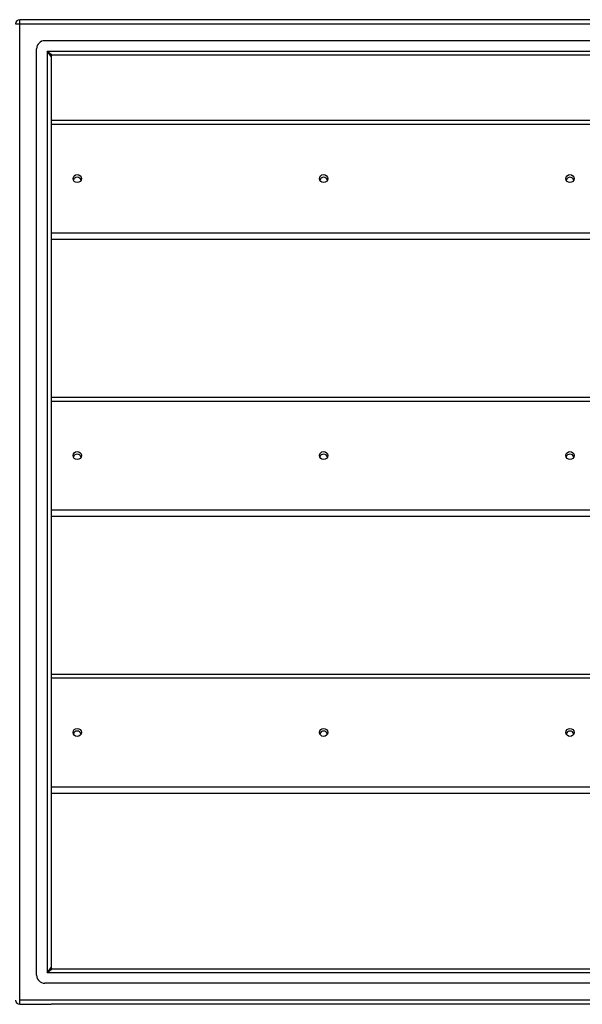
# Model space of a CAD drawing. Header units: inches. Extents: x 96 to 240, y 74 to 100.
# Tile 37 of 65: x 168 to 182, y 75 to 99. Entities that reach past the tile are written whole.
import ezdxf

# ---------------------------------------------------------------- set-up
doc = ezdxf.new("R2010")
doc.units = ezdxf.units.IN
doc.header["$MEASUREMENT"] = 0
doc.layers.add('Visible Edges(ANSI)', color=7, linetype='Continuous', lineweight=25)
doc.layers.add('Visible Tangent Edges(ANSI)', color=7, linetype='Continuous', lineweight=25)

msp = doc.modelspace()

# ---------------------------------------------------------------- linework, layer by layer
at = {"layer": 'Visible Edges(ANSI)'}
for p, q in [((240.009, 99.202), (168.207, 99.202)), ((239.399, 98.69), (168.816, 98.69)), ((168.619, 75.911), (168.619, 98.493)), ((168.974, 98.305), (168.974, 76.099)), ((239.211, 98.336), (169.005, 98.336)), ((168.974, 96.75), (238.608, 96.75)), ((238.608, 93.841), (168.974, 93.841)), ((168.974, 90), (238.608, 90)), ((238.608, 87.091), (168.974, 87.091)), ((168.974, 83.25), (238.608, 83.25)), ((238.608, 80.341), (168.974, 80.341)), ((169.005, 76.068), (239.211, 76.068)), ((239.399, 75.714), (168.816, 75.714)), ((168.207, 75.202), (168.974, 75.202)), ((240.009, 75.202), (168.974, 75.202))]:
    msp.add_line(p, q, dxfattribs=at)
for centre, radius, start, end in [((168.207, 99.103), 0.099, 90, 180), ((168.816, 98.493), 0.197, 90, 180), ((169.005, 98.305), 0.031, 90, 180), ((169.005, 76.099), 0.031, 180, 270), ((168.816, 75.911), 0.197, 180, 270), ((168.207, 75.301), 0.099, 180, 270)]:
    msp.add_arc(centre, radius, start, end, dxfattribs=at)
for centre in [(169.608, 95.328), (175.608, 95.328), (181.608, 95.328), (169.608, 88.578), (175.608, 88.578), (181.608, 88.578), (169.608, 81.828), (175.608, 81.828), (181.608, 81.828)]:
    msp.add_ellipse(centre, major_axis=(-0.101, 0), ratio=0.966998, dxfattribs=at)
for centre, major_axis in [((169.608, 95.264), (0.1, 0)), ((175.608, 95.264), (0.1, 0)), ((181.608, 95.264), (0.1, 0)), ((169.608, 88.514), (0.101, 0)), ((175.608, 88.514), (0.101, 0)), ((181.608, 88.514), (0.101, 0)), ((169.608, 81.764), (0.1, 0)), ((175.608, 81.764), (0.1, 0)), ((181.608, 81.764), (0.1, 0))]:
    msp.add_ellipse(centre, major_axis=major_axis, ratio=0.966998, start_param=0.333879, end_param=2.807714, dxfattribs=at)
at = {"layer": 'Visible Tangent Edges(ANSI)'}
for p, q in [((168.207, 99.103), (168.207, 99.202)), ((168.108, 99.103), (168.207, 99.103)), ((168.207, 99.103), (240.009, 99.103)), ((168.207, 75.301), (168.207, 99.103)), ((168.875, 98.435), (169.005, 98.336)), ((168.974, 98.305), (168.875, 98.435)), ((168.875, 98.435), (239.341, 98.435)), ((168.875, 98.435), (168.875, 75.969)), ((168.974, 96.657), (238.608, 96.657)), ((238.608, 93.998), (168.974, 93.998)), ((168.974, 89.907), (238.608, 89.907)), ((238.608, 87.248), (168.974, 87.248)), ((168.974, 83.157), (238.608, 83.157)), ((238.608, 80.498), (168.974, 80.498)), ((168.875, 75.969), (168.974, 76.099)), ((169.005, 76.068), (168.875, 75.969)), ((239.341, 75.969), (168.875, 75.969)), ((168.207, 75.202), (168.207, 75.301)), ((240.009, 75.301), (168.207, 75.301))]:
    msp.add_line(p, q, dxfattribs=at)

doc.saveas('drawing.dxf')
